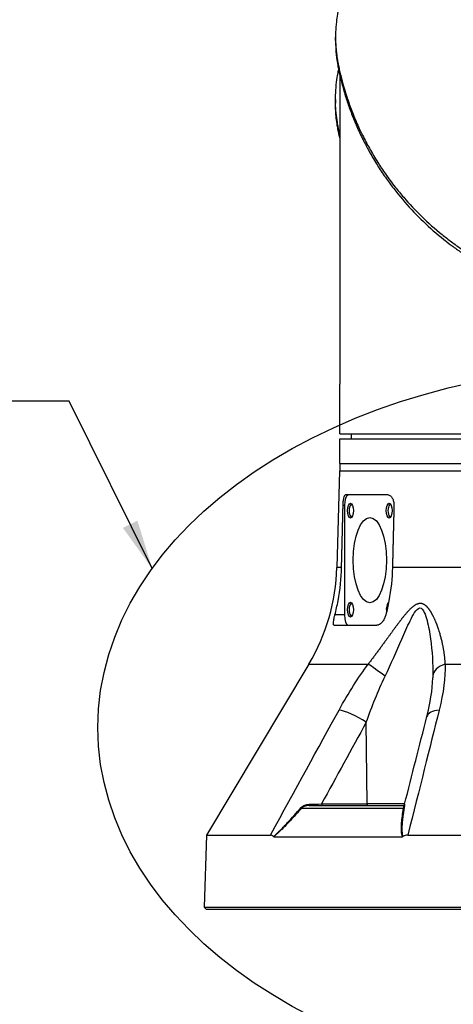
# Model space of a CAD drawing. Header units: millimetres. Extents: x 0 to 4378, y 0 to 2397.
# Tile 194 of 256: x 2128 to 2215, y 481 to 679. Entities that reach past the tile are written whole.
import ezdxf

# ---------------------------------------------------------------- set-up
doc = ezdxf.new("R2010")
doc.units = ezdxf.units.MM
doc.header["$LTSCALE"] = 0.2
doc.layers.add('12_Before Rev.Num.', color=5, linetype='Continuous')
doc.styles.add('Rainbow-5.0 Style', font='malgunsl.ttf')
doc.dimstyles.new('Rainbow-5.0 Style', dxfattribs={"dimtxt": 4.5, "dimasz": 2.5, "dimexe": 1, "dimexo": 1, "dimgap": 1, "dimtad": 1, "dimdsep": 46, "dimtxsty": 'Rainbow-5.0 Style', "dimcen": 0, "dimclrd": 251, "dimclre": 251, "dimclrt": 7, "dimazin": 3, "dimtp": 0.1, "dimtm": 0.1, "dimtfac": 0.61, "dimtmove": 0, "dimatfit": 3, "dimfxl": 1, "dimlwd": -1, "dimlwe": -1, "dimarcsym": 1})

# ---------------------------------------------------------------- blocks, each defined once
blk = doc.blocks.new('A$Ccbb9c741')
for p, q in [((-59.86, 175.37), (-59.86, 176.07)), ((-59, 168.38), (-59, 106)), ((-59.86, 163.46), (-59.86, 162.76)), ((-59, 96), (-59, 106)), ((-59, 96), (-0.5, 96)), ((-56.7, 96), (-56.71, 95)), ((-59, 95), (59, 95)), ((-59, 90), (-59, 95)), ((-59, 90), (59, 90)), ((-59, 90), (-59, 88.5)), ((-59, 90), (59, 90)), ((-59.09, 88.5), (-59.6, 69.01)), ((-59.09, 88.5), (59.09, 88.5)), ((-49.24, 83.65), (-57.87, 83.65)), ((-58.07, 81.55), (-58.34, 81.55)), ((-58.07, 81.55), (-58.07, 59.45)), ((-58.65, 69.01), (-59.6, 69.01)), ((-33.46, 69.01), (-48.37, 69.01)), ((-58.07, 59.45), (-59.99, 59.45)), ((-60.16, 57.35), (-51.52, 57.35)), ((-65.26, 49.54), (-85.91, 14.99)), ((-65.26, 49.54), (-53.26, 49.54)), ((-37.7, 49.54), (-27.4, 49.54)), ((-58.53, 40.12), (-58.53, 40.12)), ((-53.49, 21.29), (-53.65, 37.81)), ((-66.68, 20.46), (-46.12, 20.46)), ((-65.21, 21), (-46.21, 21)), ((-62.69, 21.29), (-53.49, 21.29)), ((-45.9, 21.29), (-53.49, 21.29)), ((-85.91, 14.99), (-86.41, 0.5)), ((-85.91, 14.99), (-73.02, 14.99)), ((-72.35, 14.69), (-46.34, 14.69)), ((-71.23, 15.68), (-71.23, 15.68)), ((-45.26, 14.99), (-22.18, 14.99)), ((-86.41, 0.5), (86.41, 0.5)), ((-85.93, 0), (-86.41, 0.5)), ((85.93, 0), (-85.93, 0))]:
    blk.add_line(p, q)
for centre, radius, start, end in [((-99.59, 70.06), 40, 329.1279, 358.5), ((-52.24, 55.72), 5, 18.7432, 18.7676), ((-52.24, 55.72), 5, 18.7432, 18.7676)]:
    blk.add_arc(centre, radius, start, end)
for centre, major_axis, ratio, start_param, end_param in [((-57.25, 81.55), (0, 2.1), 0.390731, 0, 1.570796), ((-56.61, 80.5), (0, 1.25), 0.390731, 6.049734, 9.65823), ((-48.79, 80.5), (0, 1.25), 0.390731, 6.049734, 9.65823), ((-56.61, 60.5), (0, 1.25), 0.390731, 6.049734, 9.65823), ((-49.02, 60.5), (0, 1.5), 0.390731, 0.205284, 1.911508), ((-45.37, 55.72), (0, 5), 0.868445, 6.138405, 6.138503), ((-57.25, 59.45), (0, -2.1), 0.390731, 4.712389, 6.283185), ((-49.76, 46.97), (-4.05, 2.93), 0.011762, 4.740824, 5.764314), ((-35.22, 46.97), (-5, 0.07), 0.585411, 5.239754, 6.263245), ((-55.56, 37.68), (-4.39, 2.4), 0.218433, 4.383548, 5.778492), ((-36.57, 37.68), (-4.84, 1.24), 0.468779, 5.336155, 6.2832), ((-36.57, 37.68), (-4.84, 1.24), 0.468779, 0.000015, 0.000887), ((-66.87, 20.66), (-0.224, 0.2), 0.134465, 1.948729, 2.686312), ((-67.62, 21.52), (14.71, 0.29), 0.02353, 4.875876, 5.053548), ((-65.21, 21.3), (0, -0.3), 0.003767, 4.959733, 6.283185), ((-62.57, 21.3), (0, -0.3), 0.382683, 4.73857, 6.283185), ((-53.37, 21.3), (0, -0.3), 0.382683, 4.735297, 6.283185), ((-46.21, 21.3), (-0.073, -0.291), 0.999994, 0.247328, 1.570796), ((-46.25, 20.66), (0.295, -0.054), 0.660564, 5.287348, 6.024931)]:
    blk.add_ellipse(centre, major_axis=major_axis, ratio=ratio, start_param=start_param, end_param=end_param)
for centre, major_axis in [((-56.84, 80.5), (0, -1.5)), ((-49.02, 80.5), (0, -1.5)), ((-52.93, 70.5), (0, 8.6)), ((-56.84, 60.5), (0, -1.5))]:
    blk.add_ellipse(centre, major_axis=major_axis, ratio=0.390731)
for points, knots in [([(-58.25, 185.97), (-58.35, 185.63), (-58.44, 185.29), (-58.72, 184.24), (-58.9, 183.52), (-59.09, 182.69), (-59.11, 182.59), (-59.15, 182.4), (-59.17, 182.32), (-59.21, 182.15), (-59.23, 182.06), (-59.27, 181.86), (-59.29, 181.75), (-59.33, 181.55), (-59.35, 181.47), (-59.39, 181.26), (-59.41, 181.14), (-59.45, 180.92), (-59.46, 180.81), (-59.57, 180.18), (-59.64, 179.65), (-59.77, 178.44), (-59.82, 177.75), (-59.87, 176.36), (-59.87, 175.66), (-59.82, 174.52), (-59.79, 174.07), (-59.75, 173.53), (-59.74, 173.42), (-59.71, 173.14), (-59.69, 172.95), (-59.61, 172.31), (-59.55, 171.86), (-59.43, 171.16), (-59.39, 170.92), (-59.33, 170.59), (-59.31, 170.51), (-59.28, 170.38), (-59.27, 170.33), (-59.24, 170.19), (-59.22, 170.09), (-59.17, 169.84), (-59.14, 169.69), (-59.06, 169.35), (-59.02, 169.16), (-58.93, 168.8), (-58.89, 168.62), (-58.83, 168.38), (-58.82, 168.32), (-58.77, 168.12), (-58.73, 167.96), (-58.63, 167.57), (-58.57, 167.36), (-58.47, 166.97), (-58.43, 166.81), (-58.34, 166.48), (-58.29, 166.32), (-58.17, 165.9), (-58.09, 165.64), (-57.96, 165.19), (-57.9, 165.01), (-57.8, 164.68), (-57.76, 164.54), (-57.69, 164.33), (-57.67, 164.26), (-57.58, 163.99), (-57.51, 163.78), (-57.13, 162.67), (-56.8, 161.76), (-56.06, 159.87), (-55.65, 158.9), (-55.03, 157.55), (-54.86, 157.17), (-54.58, 156.61), (-54.5, 156.43), (-54.19, 155.81), (-53.97, 155.38), (-53.51, 154.51), (-53.27, 154.06), (-52.49, 152.66), (-51.92, 151.71), (-50.84, 149.99), (-50.32, 149.22), (-49.16, 147.57), (-48.51, 146.68), (-47.27, 145.11), (-46.69, 144.41), (-43.82, 141.08), (-41.24, 138.55), (-37.73, 135.71), (-37.09, 135.22), (-35.81, 134.26), (-35.16, 133.8), (-31.95, 131.6), (-29.19, 129.99), (-24.91, 127.96), (-23.55, 127.37), (-20.8, 126.3), (-19.42, 125.82), (-15.27, 124.54), (-12.44, 123.88), (-8.11, 123.2), (-6.67, 123.03), (-2.4, 122.66), (0.45, 122.61), (6.12, 122.92), (8.91, 123.26), (12.36, 123.93), (13.07, 124.08), (14.49, 124.41), (15.2, 124.58), (16.63, 124.97), (17.35, 125.17), (19.51, 125.84), (20.94, 126.34), (23.5, 127.34), (24.65, 127.83), (26.75, 128.8), (27.71, 129.28), (30.29, 130.64), (31.87, 131.58), (34.51, 133.3), (35.6, 134.06), (37.45, 135.45), (38.22, 136.06), (39.53, 137.14), (40.08, 137.62), (40.82, 138.28), (41.02, 138.46), (41.39, 138.8), (41.56, 138.96), (42.03, 139.4), (42.33, 139.68), (43.05, 140.39), (43.48, 140.82), (44.11, 141.48), (44.32, 141.7), (44.63, 142.03), (44.73, 142.14), (44.9, 142.32), (45.11, 142.56), (45.13, 142.58)], [-5.231512, -5.231512, -5.231512, -5.231512, -5.19041, -5.19041, -5.103809, -5.103809, -5.091041, -5.091041, -5.081268, -5.081268, -5.070806, -5.070806, -5.057101, -5.057101, -5.047416, -5.047416, -5.032993, -5.032993, -5.021064, -5.021064, -4.959513, -4.959513, -4.879662, -4.879662, -4.798866, -4.798866, -4.746913, -4.746913, -4.735039, -4.735039, -4.713278, -4.713278, -4.660559, -4.660559, -4.631405, -4.631405, -4.620962, -4.620962, -4.61581, -4.61581, -4.603824, -4.603824, -4.585775, -4.585775, -4.565126, -4.565126, -4.545061, -4.545061, -4.538129, -4.538129, -4.518662, -4.518662, -4.489931, -4.489931, -4.468034, -4.468034, -4.446173, -4.446173, -4.412022, -4.412022, -4.38742, -4.38742, -4.368644, -4.368644, -4.359076, -4.359076, -4.331844, -4.331844, -4.208918, -4.208918, -4.076245, -4.076245, -4.023995, -4.023995, -3.998904, -3.998904, -3.939656, -3.939656, -3.878964, -3.878964, -3.746371, -3.746371, -3.637173, -3.637173, -3.509455, -3.509455, -3.406658, -3.406658, -3.009825, -3.009825, -2.924337, -2.924337, -2.84138, -2.84138, -2.519502, -2.519502, -2.374871, -2.374871, -2.235834, -2.235834, -1.965462, -1.965462, -1.83333, -1.83333, -1.574796, -1.574796, -1.31765, -1.31765, -1.250405, -1.250405, -1.181884, -1.181884, -1.111813, -1.111813, -0.967968, -0.967968, -0.846322, -0.846322, -0.739809, -0.739809, -0.553416, -0.553416, -0.413606, -0.413606, -0.308754, -0.308754, -0.230175, -0.230175, -0.200698, -0.200698, -0.174921, -0.174921, -0.129811, -0.129811, -0.061984, -0.061984, -0.028133, -0.028133, -0.011208, -0.011208, -0.000001, -0.000001, -0.000001, -0.000001]), ([(-59.86, 175.37), (-59.86, 175.1), (-59.86, 174.84), (-59.83, 173.92), (-59.79, 173.27), (-59.7, 172.37), (-59.67, 172.11), (-59.58, 171.36), (-59.5, 170.86), (-59.39, 170.2), (-59.36, 170.05), (-59.31, 169.79), (-59.28, 169.68), (-59.24, 169.47), (-59.22, 169.37), (-59.17, 169.16), (-59.15, 169.05), (-59.04, 168.53), (-58.94, 168.12), (-58.73, 167.27), (-58.62, 166.83), (-58.28, 165.57), (-58.05, 164.75), (-57.53, 163.13), (-57.26, 162.32), (-56.66, 160.67), (-56.33, 159.83), (-55.61, 158.11), (-55.22, 157.23), (-54.59, 155.9), (-54.36, 155.45), (-53.74, 154.23), (-53.34, 153.47), (-52.44, 151.88), (-51.94, 151.04), (-50.9, 149.39), (-50.36, 148.58), (-49.26, 147.01), (-48.7, 146.24), (-46.99, 144.03), (-45.78, 142.6), (-42.07, 138.63), (-39.35, 136.18), (-35.74, 133.5), (-35.13, 133.07), (-32.21, 131.06), (-29.73, 129.6), (-23.12, 126.33), (-18.82, 124.74), (-13.08, 123.37), (-11.93, 123.13), (-9, 122.61), (-7.22, 122.37), (-3.62, 122.05), (-1.81, 121.97), (0, 121.97)], [0.3703293, 0.3703293, 0.3703293, 0.3703293, 0.3768428, 0.3768428, 0.3928613, 0.3928613, 0.3992061, 0.3992061, 0.4115742, 0.4115742, 0.4153435, 0.4153435, 0.4181398, 0.4181398, 0.4207138, 0.4207138, 0.4231441, 0.4231441, 0.4328041, 0.4328041, 0.443145, 0.443145, 0.4624048, 0.4624048, 0.4815797, 0.4815797, 0.5018181, 0.5018181, 0.5229618, 0.5229618, 0.5340035, 0.5340035, 0.5527188, 0.5527188, 0.5738832, 0.5738832, 0.5945831, 0.5945831, 0.6145009, 0.6145009, 0.6528362, 0.6528362, 0.7241388, 0.7241388, 0.7381113, 0.7381113, 0.7906485, 0.7906485, 0.8696683, 0.8696683, 0.8893857, 0.8893857, 0.91901, 0.91901, 0.9486637, 0.9486637, 0.9486637, 0.9486637]), ([(-59, 156.43), (-59.12, 156.94), (-59.2, 157.31), (-59.26, 157.62), (-59.28, 157.72), (-59.37, 158.16), (-59.43, 158.48), (-59.69, 160.1), (-59.82, 161.41), (-59.89, 164.14), (-59.82, 165.55), (-59.57, 167.58), (-59.48, 168.19), (-59.32, 169), (-59.29, 169.19), (-59.24, 169.41), (-59.24, 169.42), (-59.23, 169.44)], [0.316575, 0.316575, 0.316575, 0.316575, 0.3432593, 0.3432593, 0.3572552, 0.3572552, 0.400141, 0.400141, 0.5721057, 0.5721057, 0.7581527, 0.7581527, 0.8392653, 0.8392653, 0.8651236, 0.8651236, 0.8665705, 0.8665705, 0.8665705, 0.8665705]), ([(-59, 155.72), (-59, 155.73), (-59, 155.73), (-59.04, 155.89), (-59.08, 156.05), (-59.12, 156.26), (-59.13, 156.31), (-59.15, 156.41), (-59.16, 156.45), (-59.18, 156.54), (-59.19, 156.57), (-59.2, 156.64), (-59.21, 156.68), (-59.24, 156.81), (-59.25, 156.88), (-59.29, 157.05), (-59.31, 157.16), (-59.36, 157.43), (-59.39, 157.59), (-59.45, 157.91), (-59.48, 158.07), (-59.58, 158.72), (-59.65, 159.22), (-59.81, 160.72), (-59.86, 161.74), (-59.86, 162.76)], [-7.2397832, -7.2397832, -7.2397832, -7.2397832, -7.2390372, -7.2390372, -7.2154363, -7.2154363, -7.2062893, -7.2062893, -7.1981312, -7.1981312, -7.1894816, -7.1894816, -7.1697467, -7.1697467, -7.1373366, -7.1373366, -7.0923724, -7.0923724, -7.0237854, -7.0237854, -6.9549367, -6.9549367, -6.7442417, -6.7442417, -6.3137939, -6.3137939, -6.3137939, -6.3137939]), ([(-58.34, 81.55), (-58.34, 81.55), (-58.34, 81.56), (-58.33, 81.83), (-58.32, 82.11), (-58.26, 82.62), (-58.23, 82.85), (-58.15, 83.22), (-58.1, 83.39), (-57.99, 83.6), (-57.93, 83.65), (-57.87, 83.65)], [0.6379721, 0.6379721, 0.6379721, 0.6379721, 0.6391913, 0.6391913, 0.7180921, 0.7180921, 0.796993, 0.796993, 0.8776444, 0.8776444, 0.9572533, 0.9572533, 0.9572533, 0.9572533]), ([(-49.24, 83.65), (-49.09, 83.65), (-48.93, 83.6), (-48.64, 83.39), (-48.5, 83.22), (-48.29, 82.85), (-48.2, 82.62), (-48.08, 82.11), (-48.06, 81.83), (-48.06, 81.56), (-48.06, 81.56), (-48.06, 81.55), (-48.06, 81.55)], [-0.3180621, -0.3180621, -0.3180621, -0.3180621, -0.2384532, -0.2384532, -0.1578017, -0.1578017, -0.0789009, -0.0789009, 0, 0, 0, 0.0012192, 0.0012192, 0.0012192, 0.0012192]), ([(-59.99, 59.45), (-59.75, 60.39), (-59.53, 61.34), (-58.93, 64.56), (-58.7, 66.86), (-58.65, 69.01)], [10.9010528, 10.9010528, 10.9010528, 10.9010528, 11.1717579, 11.1717579, 11.804323, 11.804323, 11.804323, 11.804323]), ([(-48.37, 69.01), (-48.43, 66.86), (-48.66, 64.56), (-49.26, 61.34), (-49.47, 60.39), (-49.71, 59.45)], [12.011222, 12.011222, 12.011222, 12.011222, 12.6437871, 12.6437871, 12.9144923, 12.9144923, 12.9144923, 12.9144923]), ([(-49.84, 47.1), (-48.66, 49.58), (-47.55, 52.09), (-45.92, 55.83), (-45.38, 57.07), (-44.52, 58.84), (-44.22, 59.42), (-43.58, 60.41), (-43.21, 60.84), (-42.47, 60.86), (-42.17, 60.43), (-41.71, 59.46), (-41.53, 58.89), (-41.07, 57.12), (-40.85, 55.87), (-40.33, 52.12), (-40.17, 49.59), (-40.22, 47.1)], [0, 0, 0, 0, 0.25, 0.25, 0.375, 0.375, 0.4375, 0.4375, 0.5, 0.5, 0.5625, 0.5625, 0.625, 0.625, 0.75, 0.75, 1, 1, 1, 1]), ([(-60.16, 57.35), (-60.16, 57.35), (-60.16, 57.35), (-60.17, 57.35), (-60.17, 57.35), (-60.19, 57.35), (-60.19, 57.36), (-60.22, 57.37), (-60.24, 57.4), (-60.29, 57.5), (-60.3, 57.61), (-60.29, 57.91), (-60.27, 58.11), (-60.19, 58.59), (-60.13, 58.87), (-60.04, 59.26), (-60.01, 59.35), (-59.99, 59.45)], [-0.3477684, -0.3477684, -0.3477684, -0.3477684, -0.345386, -0.345386, -0.3386296, -0.3386296, -0.3271859, -0.3271859, -0.2869692, -0.2869692, -0.2114242, -0.2114242, -0.12316, -0.12316, -0.0304817, -0.0304817, 0, 0, 0, 0]), ([(-49.71, 59.45), (-49.77, 59.23), (-49.85, 59.01), (-50.06, 58.55), (-50.2, 58.32), (-50.5, 57.94), (-50.64, 57.79), (-50.92, 57.57), (-51.04, 57.49), (-51.23, 57.4), (-51.3, 57.38), (-51.4, 57.36), (-51.43, 57.36), (-51.47, 57.35), (-51.49, 57.35), (-51.51, 57.35), (-51.52, 57.35), (-51.52, 57.35)], [-0.6836145, -0.6836145, -0.6836145, -0.6836145, -0.6141635, -0.6141635, -0.5308239, -0.5308239, -0.4571722, -0.4571722, -0.3969814, -0.3969814, -0.3635709, -0.3635709, -0.3478024, -0.3478024, -0.3393636, -0.3393636, -0.3355566, -0.3355566, -0.3355566, -0.3355566]), ([(-72.4, 14.71), (-72.02, 15.03), (-71.6, 15.41), (-71.16, 15.84), (-71.09, 15.91), (-71.02, 15.98), (-70.95, 16.05), (-70.82, 16.18), (-70.7, 16.3), (-70.57, 16.44), (-70.36, 16.65), (-70.14, 16.89), (-69.89, 17.14), (-69.78, 17.27), (-69.66, 17.4), (-69.54, 17.53), (-68.67, 18.45), (-67.78, 19.45), (-66.81, 20.56)], [0, 0, 0, 0, 0.25, 0.25, 0.25, 0.2932173, 0.2932173, 0.2932173, 0.375, 0.375, 0.375, 0.5, 0.5, 0.5, 0.5610134, 0.5610134, 0.5610134, 1, 1, 1, 1]), ([(-66.68, 20.46), (-67.26, 19.82), (-67.81, 19.22), (-68.33, 18.65), (-68.6, 18.37), (-68.85, 18.09), (-69.11, 17.83), (-69.22, 17.7), (-69.34, 17.58), (-69.46, 17.46), (-69.46, 17.45), (-69.47, 17.44), (-69.48, 17.44), (-69.6, 17.31), (-69.7, 17.2), (-69.84, 17.06), (-70.25, 16.64), (-70.59, 16.29), (-70.9, 15.99), (-71.02, 15.88), (-71.14, 15.76), (-71.25, 15.66), (-71.45, 15.47), (-71.6, 15.33), (-71.78, 15.18), (-71.96, 15.02), (-72.15, 14.86), (-72.35, 14.69)], [0, 0, 0, 0, 0.25, 0.25, 0.25, 0.375, 0.375, 0.375, 0.4338256, 0.4338256, 0.4338256, 0.4375, 0.4375, 0.4375, 0.5, 0.5, 0.5, 0.6787886, 0.6787886, 0.6787886, 0.75, 0.75, 0.75, 0.875, 0.875, 0.875, 0.9999999, 0.9999999, 0.9999999, 0.9999999]), ([(-66.81, 20.56), (-66.63, 20.76), (-66.35, 20.94), (-66.08, 21.05), (-65.81, 21.16), (-65.52, 21.22), (-65.21, 21.23)], [0, 0, 0, 0, 0.5, 0.5, 0.5, 1, 1, 1, 1]), ([(-65.21, 21), (-65.22, 21), (-65.47, 20.99), (-65.64, 20.97), (-65.72, 20.95), (-65.79, 20.94), (-65.86, 20.92), (-65.92, 20.9), (-65.94, 20.9), (-66.01, 20.87), (-66.31, 20.77), (-66.53, 20.62), (-66.68, 20.46)], [0, 0, 0, 0, 0.25, 0.25, 0.25, 0.375, 0.375, 0.375, 0.5, 0.5, 0.5, 1, 1, 1, 1]), ([(-46.34, 14.69), (-46.4, 14.86), (-46.45, 15.05), (-46.49, 15.24), (-46.51, 15.34), (-46.52, 15.44), (-46.53, 15.55), (-46.55, 15.65), (-46.56, 15.79), (-46.56, 15.87), (-46.57, 15.91), (-46.57, 15.95), (-46.57, 15.99), (-46.57, 16.13), (-46.58, 16.28), (-46.57, 16.45), (-46.57, 16.67), (-46.56, 16.94), (-46.54, 17.18), (-46.54, 17.27), (-46.53, 17.36), (-46.52, 17.46), (-46.45, 18.36), (-46.32, 19.36), (-46.12, 20.46)], [0.0000001, 0.0000001, 0.0000001, 0.0000001, 0.125, 0.125, 0.125, 0.1875, 0.1875, 0.1875, 0.25, 0.25, 0.25, 0.2795113, 0.2795113, 0.2795113, 0.375, 0.375, 0.375, 0.5, 0.5, 0.5, 0.5477601, 0.5477601, 0.5477601, 1, 1, 1, 1]), ([(-45.97, 20.56), (-46.09, 19.92), (-46.19, 19.33), (-46.26, 18.77), (-46.3, 18.49), (-46.33, 18.21), (-46.36, 17.95), (-46.37, 17.82), (-46.39, 17.67), (-46.4, 17.53), (-46.41, 17.39), (-46.42, 17.26), (-46.43, 17.13), (-46.46, 16.71), (-46.47, 16.38), (-46.46, 16.05), (-46.46, 15.97), (-46.46, 15.9), (-46.45, 15.82), (-46.43, 15.4), (-46.37, 15.03), (-46.26, 14.71)], [0, 0, 0, 0, 0.25, 0.25, 0.25, 0.375, 0.375, 0.375, 0.439265, 0.439265, 0.439265, 0.5, 0.5, 0.5, 0.7044426, 0.7044426, 0.7044426, 0.75, 0.75, 0.75, 0.9999969, 0.9999969, 0.9999969, 0.9999969]), ([(-45.92, 21.23), (-45.92, 21.22), (-45.92, 21.17), (-45.92, 21.05), (-45.92, 20.93), (-45.93, 20.76), (-45.97, 20.56)], [0.0101077, 0.0101077, 0.0101077, 0.0101077, 0.5, 0.5, 0.5, 1, 1, 1, 1]), ([(-72.4, 14.71), (-72.5, 14.8), (-72.6, 14.87), (-72.8, 14.97), (-72.91, 14.99), (-73.02, 14.99)], [-0.1212579, -0.1212579, -0.1212579, -0.1212579, -0.0607335, -0.0607335, 0, 0, 0, 0]), ([(-72.35, 14.69), (-72.36, 14.69), (-72.37, 14.7), (-72.39, 14.7), (-72.39, 14.71), (-72.4, 14.71)], [-0.009677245, -0.009677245, -0.009677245, -0.009677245, -0.00461938, -0.00461938, -0.000003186, -0.000003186, -0.000003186, -0.000003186]), ([(-46.26, 14.71), (-46.27, 14.71), (-46.28, 14.7), (-46.31, 14.7), (-46.32, 14.69), (-46.34, 14.69)], [-0.009683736, -0.009683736, -0.009683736, -0.009683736, -0.005063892, -0.005063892, -0.000000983, -0.000000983, -0.000000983, -0.000000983]), ([(-45.26, 14.99), (-45.43, 14.99), (-45.6, 14.97), (-45.94, 14.87), (-46.1, 14.8), (-46.26, 14.71)], [-0.1213984, -0.1213984, -0.1213984, -0.1213984, -0.0607472, -0.0607472, -0.0000244, -0.0000244, -0.0000244, -0.0000244])]:
    blk.add_open_spline(points, degree=3, knots=knots)
for points, weights in [([(-58.65, 69.01), (-58.49, 75.3), (-58.34, 81.55)], [1.00000000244, 1.00000401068, 1]), ([(-48.06, 81.55), (-48.22, 75.3), (-48.37, 69.01)], [1, 1.00000400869, 1.00000000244])]:
    blk.add_rational_spline(points, weights, degree=2)
blk.add_rational_spline([(-37.7, 49.54), (-37.82, 51.75), (-38.24, 54), (-39.3, 57.33), (-39.72, 58.44), (-40.57, 60.01), (-40.88, 60.52), (-41.66, 61.39), (-42.17, 61.76), (-43.37, 61.75), (-43.95, 61.37), (-44.96, 60.49), (-45.42, 59.97), (-46.73, 58.4), (-47.53, 57.29), (-49.96, 53.97), (-51.57, 51.74), (-53.26, 49.54)], [0.999999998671, 0.999999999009, 0.999999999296, 0.999999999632, 0.999999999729, 0.999999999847, 0.999999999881, 0.999999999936, 0.999999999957, 0.999999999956, 0.999999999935, 0.999999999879, 0.999999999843, 0.999999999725, 0.999999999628, 0.999999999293, 0.999999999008, 0.999999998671], degree=3, knots=[0, 0, 0, 0, 0.25, 0.25, 0.375, 0.375, 0.4375, 0.4375, 0.5, 0.5, 0.5625, 0.5625, 0.625, 0.625, 0.75, 0.75, 1, 1, 1, 1])
for points in [[(-59.15, 40.25), (-57.23, 43.73), (-55.26, 46.83), (-53.26, 49.54)], [(-37.7, 49.54), (-37.68, 46.83), (-38.05, 43.74), (-38.93, 40.25)], [(-53.65, 37.81), (-52.52, 40.98), (-51.28, 44.1), (-49.84, 47.1)], [(-41.41, 38.92), (-40.72, 41.62), (-40.29, 44.31), (-40.23, 46.76)], [(-40.22, 47.1), (-40.22, 46.99), (-40.22, 46.88), (-40.23, 46.77)], [(-40.23, 46.77), (-40.23, 46.77), (-40.23, 46.76), (-40.23, 46.76)], [(-73.02, 14.99), (-67.93, 24.28), (-63.31, 32.69), (-59.15, 40.25)], [(-38.93, 40.25), (-40.82, 32.7), (-42.93, 24.28), (-45.26, 14.99)], [(-53.65, 37.81), (-56.67, 32.31), (-59.68, 26.8), (-62.69, 21.29)], [(-45.92, 21.23), (-44.42, 27.12), (-42.92, 33.02), (-41.41, 38.92)], [(-46.21, 21), (-46.17, 21), (-46.07, 20.84), (-46.12, 20.46)]]:
    blk.add_open_spline(points, degree=3)

msp = doc.modelspace()

# ---------------------------------------------------------------- linework, layer by layer
at = {"layer": '12_Before Rev.Num.'}
msp.add_ellipse((2251.163, 536.659), major_axis=(107.86, 0), ratio=0.6763455, dxfattribs=at)

# ---------------------------------------------------------------- block references
msp.add_blockref('A$Ccbb9c741', (2251.163, 499.915))

# ---------------------------------------------------------------- leaders
at = {"annotation_type": 0, "has_hookline": 1, "hookline_direction": 1, "text_width": 102.548}
msp.add_leader([(2154.278, 568.719), (2137.476, 602.469), (2127.476, 602.469)], dimstyle='Rainbow-5.0 Style', override={"dimscale": 4, "dimgap": 0.8, "dimtad": 1}, dxfattribs=at)

doc.saveas('drawing.dxf')
